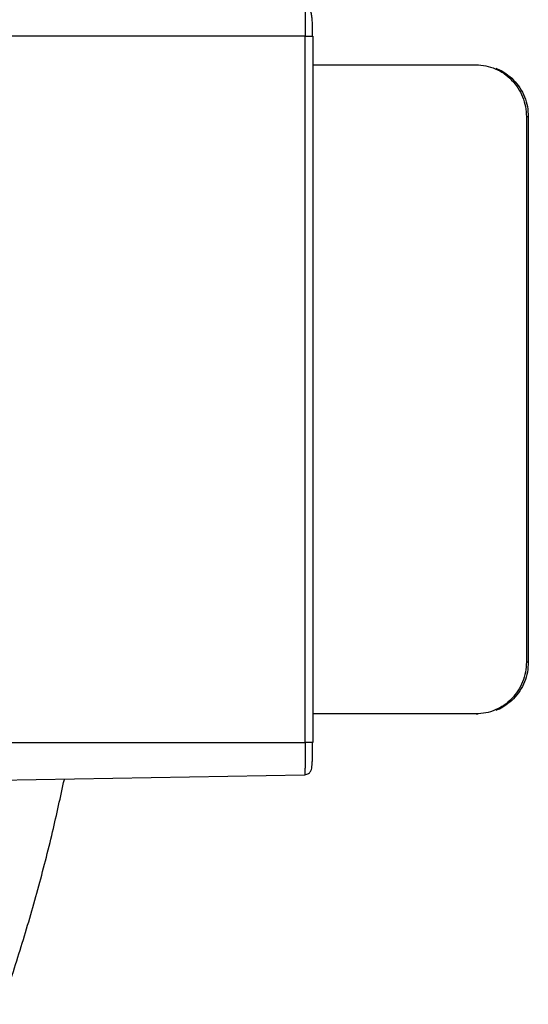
# Model space of a CAD drawing. Header units: millimetres. Extents: x 226 to 954, y 75 to 822.
# Tile 108 of 127: x 664 to 683, y 693 to 731. Entities that reach past the tile are written whole.
import ezdxf

# ---------------------------------------------------------------- set-up
doc = ezdxf.new("R2010")
doc.units = ezdxf.units.MM

msp = doc.modelspace()

# ---------------------------------------------------------------- linework, layer by layer
at = {"color": 179, "linetype": 'Continuous', "lineweight": 25}
for p, q in [((674.615, 730.207), (655.119, 730.207)), ((674.615, 703.007), (674.615, 730.207)), ((674.895, 730.207), (674.905, 730.207)), ((674.905, 730.207), (674.905, 703.007)), ((674.905, 729.107), (681.192, 729.107)), ((681.192, 729.107), (681.264, 729.107)), ((683.132, 727.107), (683.132, 706.107)), ((683.205, 727.107), (683.132, 727.107)), ((683.205, 727.107), (683.205, 706.107)), ((683.132, 706.107), (683.205, 706.107)), ((681.192, 704.107), (674.905, 704.107)), ((681.192, 704.107), (681.264, 704.107)), ((655.119, 703.007), (674.615, 703.007)), ((674.905, 703.007), (674.895, 703.007)), ((674.593, 701.747), (655.091, 701.407))]:
    msp.add_line(p, q, dxfattribs=at)
for points, knots in [([(674.9, 730.207), (674.9, 730.282), (674.9, 730.432), (674.894, 730.65), (674.884, 730.852), (674.863, 731.032), (674.827, 731.188), (674.771, 731.313), (674.695, 731.406), (674.629, 731.432), (674.597, 731.445)], [0, 0, 0, 0, 0.139902, 0.279548, 0.416396, 0.548375, 0.673999, 0.792104, 0.901366, 1, 1, 1, 1]), ([(681.192, 729.107), (681.319, 729.099), (681.573, 729.084), (681.939, 728.965), (682.277, 728.78), (682.573, 728.53), (682.816, 728.225), (682.995, 727.877), (683.111, 727.499), (683.125, 727.237), (683.132, 727.107)], [0, 0, 0, 0, 0.125001, 0.249999, 0.375, 0.5, 0.625, 0.75, 0.875, 1, 1, 1, 1]), ([(681.951, 728.972), (681.969, 728.966), (682.11, 728.924), (682.348, 728.776), (682.646, 728.531), (682.888, 728.225), (683.068, 727.877), (683.183, 727.499), (683.198, 727.237), (683.205, 727.107)], [0, 0, 0, 0, 0.025155, 0.187629, 0.350102, 0.512577, 0.675051, 0.837526, 1, 1, 1, 1]), ([(683.132, 706.107), (683.125, 705.976), (683.111, 705.714), (682.995, 705.336), (682.816, 704.988), (682.573, 704.683), (682.277, 704.433), (681.939, 704.248), (681.573, 704.129), (681.319, 704.114), (681.192, 704.107)], [0, 0, 0, 0, 0.125, 0.25, 0.375, 0.5, 0.625, 0.750001, 0.874999, 1, 1, 1, 1]), ([(683.205, 706.107), (683.198, 705.976), (683.183, 705.714), (683.068, 705.336), (682.888, 704.989), (682.646, 704.682), (682.348, 704.437), (682.11, 704.289), (681.969, 704.247), (681.951, 704.241)], [0, 0, 0, 0, 0.162474, 0.324949, 0.487423, 0.649898, 0.812371, 0.974845, 1, 1, 1, 1]), ([(674.597, 701.768), (674.625, 701.771), (674.678, 701.777), (674.748, 701.814), (674.8, 701.863), (674.849, 701.937), (674.872, 702.029), (674.881, 702.14), (674.891, 702.302), (674.896, 702.506), (674.9, 702.746), (674.9, 702.919), (674.9, 703.007)], [0, 0, 0, 0, 0.049288, 0.09696, 0.142908, 0.188413, 0.287202, 0.406519, 0.540846, 0.687592, 0.842516, 1, 1, 1, 1]), ([(674.597, 701.768), (674.597, 701.768), (674.597, 701.747), (674.595, 701.747), (674.593, 701.747)], [0, 0, 0, 0, 0.000673, 1, 1, 1, 1]), ([(593.905, 643.607), (594.669, 643.613), (596.198, 643.627), (598.489, 643.739), (600.776, 643.918), (603.056, 644.17), (605.326, 644.493), (607.586, 644.888), (609.907, 645.368), (612.285, 645.943), (614.715, 646.621), (617.121, 647.381), (619.499, 648.225), (621.775, 649.122), (623.95, 650.063), (626.026, 651.04), (628.069, 652.081), (630.079, 653.186), (632.054, 654.354), (633.99, 655.583), (635.95, 656.915), (637.927, 658.356), (639.914, 659.912), (641.845, 661.535), (643.719, 663.224), (645.479, 664.924), (647.128, 666.626), (648.672, 668.323), (650.162, 670.067), (651.596, 671.857), (652.973, 673.691), (654.292, 675.568), (655.593, 677.549), (656.868, 679.637), (658.108, 681.834), (659.271, 684.073), (660.356, 686.351), (661.331, 688.595), (662.204, 690.799), (662.98, 692.957), (663.689, 695.138), (664.328, 697.341), (664.885, 699.489), (665.193, 700.911), (665.339, 701.585)], [0, 0, 0, 0, 0.02304, 0.04608, 0.06912, 0.09216, 0.1152, 0.13824, 0.161281, 0.186624, 0.211968, 0.237312, 0.262656, 0.288, 0.31104, 0.33408, 0.35712, 0.38016, 0.4032, 0.42624, 0.44928, 0.474624, 0.499968, 0.525312, 0.550656, 0.576, 0.59904, 0.62208, 0.64512, 0.66816, 0.6912, 0.71424, 0.73728, 0.762624, 0.787968, 0.813312, 0.838656, 0.864, 0.88704, 0.91008, 0.93312, 0.95616, 0.9792, 1, 1, 1, 1])]:
    msp.add_open_spline(points, degree=3, knots=knots, dxfattribs=at)
at = {"color": 8, "linetype": 'Continuous', "lineweight": 25}
for points, knots in [([(674.597, 731.445), (674.599, 731.426), (674.602, 731.386), (674.605, 731.267), (674.609, 731.104), (674.612, 730.902), (674.614, 730.676), (674.615, 730.442), (674.615, 730.283), (674.615, 730.207)], [0, 0, 0, 0, 0.139705, 0.285311, 0.434008, 0.582703, 0.728311, 0.868106, 1, 1, 1, 1]), ([(674.615, 730.207), (674.652, 730.207), (674.71, 730.207), (674.778, 730.207), (674.824, 730.207), (674.861, 730.207), (674.889, 730.207), (674.893, 730.207), (674.895, 730.207)], [0, 0, 0, 0, 0.272718, 0.419269, 0.568854, 0.718449, 0.865, 1, 1, 1, 1]), ([(674.615, 703.007), (674.615, 702.93), (674.615, 702.771), (674.614, 702.537), (674.612, 702.311), (674.609, 702.109), (674.605, 701.947), (674.602, 701.827), (674.599, 701.787), (674.597, 701.768)], [0, 0, 0, 0, 0.131894, 0.271689, 0.417297, 0.565992, 0.714689, 0.860295, 1, 1, 1, 1]), ([(674.895, 703.007), (674.893, 703.007), (674.889, 703.007), (674.861, 703.007), (674.824, 703.007), (674.778, 703.007), (674.71, 703.007), (674.652, 703.007), (674.615, 703.007)], [0, 0, 0, 0, 0.135015, 0.281564, 0.431156, 0.580739, 0.727287, 1, 1, 1, 1])]:
    msp.add_open_spline(points, degree=3, knots=knots, dxfattribs=at)

doc.saveas('drawing.dxf')
